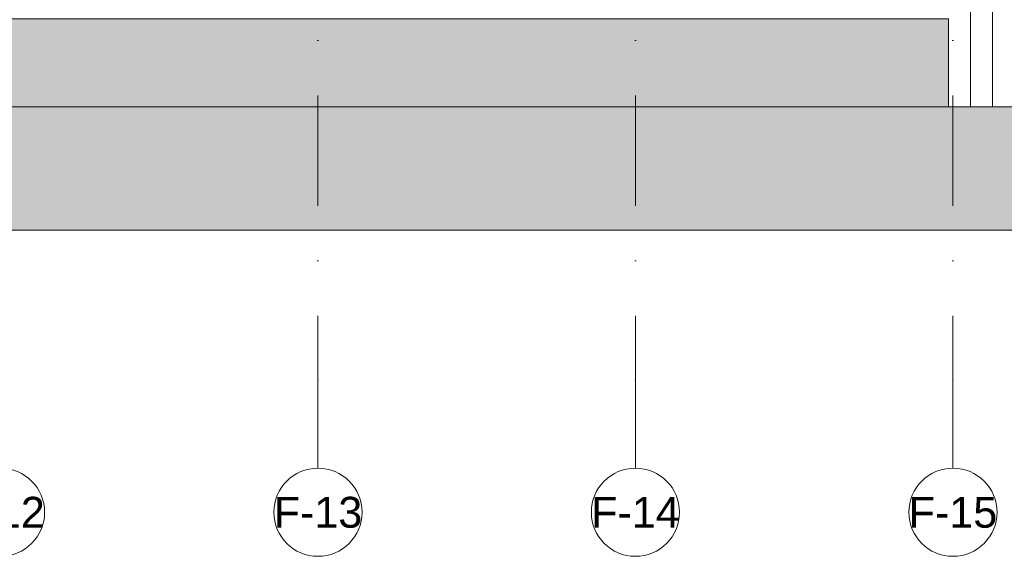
# Model space of a CAD drawing. Header units: millimetres. Extents: x -194 to 1012562, y 0 to 44349.
# Tile 46 of 97: x 148317 to 159482, y 0 to 6090. Entities that reach past the tile are written whole.
import ezdxf
from ezdxf.enums import TextEntityAlignment as Align

# ---------------------------------------------------------------- set-up
doc = ezdxf.new("R2010")
doc.units = ezdxf.units.MM
doc.header["$MEASUREMENT"] = 0
doc.linetypes.add('streep-punt', pattern=[2500, 1250, -625, 0, -625])
for name, color, linetype in [('0 2D arcering', 7, 'Continuous'), ('21_0 NC Buitenwanden', 7, 'Continuous'), ('21_1 C Buitenwanden', 7, 'Continuous'), ('Stramien', 7, 'Continuous')]:
    doc.layers.add(name, color=color, linetype=linetype)
doc.styles.add('GENERATED_STYLE_1', font='arial.ttf')

# ---------------------------------------------------------------- blocks, each defined once
blk = doc.blocks.new('Section Element_742_1', base_point=(160449, 6300))
at = {"layer": '21_0 NC Buitenwanden', "color": 2, "linetype": 'Continuous', "lineweight": 0}
blk.add_line((115799, 5100), (158849, 5100), dxfattribs=at)
blk = doc.blocks.new('Section Element_743_1', base_point=(160449, 6300))
at = {"layer": '21_1 C Buitenwanden', "color": 1, "linetype": 'Continuous', "lineweight": 0}
for p, q in [((159349, 10350), (159349, 5100)), ((159679, 9950), (159679, 6300)), ((159679, 6100), (159679, 5100)), ((159679, 5100), (159349, 5100))]:
    blk.add_line(p, q, dxfattribs=at)
blk = doc.blocks.new('Section Element_1070_1', base_point=(160449, 6300))
at = {"layer": '21_1 C Buitenwanden', "color": 2, "linetype": 'Continuous', "lineweight": 0}
for p, q in [((159349, 5100), (159349, 10350)), ((159099, 5100), (159349, 5100))]:
    blk.add_line(p, q, dxfattribs=at)
blk = doc.blocks.new('Section Element_1096_1', base_point=(160449, 6300))
at = {"layer": '21_0 NC Buitenwanden', "color": 1, "linetype": 'Continuous', "lineweight": 0}
for p, q in [((158849, 9660), (158849, 6300)), ((159099, 9660), (159099, 5100)), ((158849, 6100), (158849, 5100)), ((159099, 5100), (158849, 5100))]:
    blk.add_line(p, q, dxfattribs=at)
blk = doc.blocks.new('Standard grid marker[13]_1', base_point=(155299, 36230))
at = {"layer": 'Stramien', "color": 1, "linetype": 'streep-punt', "lineweight": 0}
for p, q in [((155299, 35230), (155299, 2000)), ((155299, 2000), (155299, 1000))]:
    blk.add_line(p, q, dxfattribs=at)
at = {"layer": 'Stramien', "color": 2, "linetype": 'Continuous', "lineweight": 0, "flags": 128}
blk.add_lwpolyline([(155299, 0, 1), (155299, 1000, 1)], format="xyb", close=True, dxfattribs=at)
at = {"layer": 'Stramien', "color": 1, "linetype": 'streep-punt', "lineweight": 0}
blk.add_point((155299, 2000), dxfattribs=at)
blk.add_point((155299, 2000), dxfattribs=at)
at = {"layer": 'Stramien', "color": 2, "lineweight": 0, "style": 'GENERATED_STYLE_1'}
blk.add_attdef('AC_MarkerText_1', text='', height=350, rotation=360, dxfattribs=at).set_placement((155299, 675), align=Align.TOP_CENTER)
blk = doc.blocks.new('Standard grid marker[14]_1', base_point=(158899, 36230))
at = {"layer": 'Stramien', "color": 1, "linetype": 'streep-punt', "lineweight": 0}
for p, q in [((158899, 35230), (158899, 2000)), ((158899, 2000), (158899, 1000))]:
    blk.add_line(p, q, dxfattribs=at)
at = {"layer": 'Stramien', "color": 2, "linetype": 'Continuous', "lineweight": 0, "flags": 128}
blk.add_lwpolyline([(158899, 0, 1), (158899, 1000, 1)], format="xyb", close=True, dxfattribs=at)
at = {"layer": 'Stramien', "color": 1, "linetype": 'streep-punt', "lineweight": 0}
blk.add_point((158899, 2000), dxfattribs=at)
blk.add_point((158899, 2000), dxfattribs=at)
at = {"layer": 'Stramien', "color": 2, "lineweight": 0, "style": 'GENERATED_STYLE_1'}
blk.add_attdef('AC_MarkerText_1', text='', height=350, rotation=360, dxfattribs=at).set_placement((158899, 675), align=Align.TOP_CENTER)
blk = doc.blocks.new('Standard grid marker[20]_1', base_point=(148099, 36230))
at = {"layer": 'Stramien', "color": 2, "linetype": 'Continuous', "lineweight": 0, "flags": 128}
blk.add_lwpolyline([(148099, 0, 1), (148099, 1000, 1)], format="xyb", close=True, dxfattribs=at)
at = {"layer": 'Stramien', "color": 2, "lineweight": 0, "style": 'GENERATED_STYLE_1'}
blk.add_attdef('AC_MarkerText_1', text='', height=350, rotation=360, dxfattribs=at).set_placement((148099, 675), align=Align.TOP_CENTER)
blk = doc.blocks.new('Standard grid marker[21]_1', base_point=(151699, 36230))
at = {"layer": 'Stramien', "color": 1, "linetype": 'streep-punt', "lineweight": 0}
for p, q in [((151699, 35230), (151699, 2000)), ((151699, 2000), (151699, 1000))]:
    blk.add_line(p, q, dxfattribs=at)
at = {"layer": 'Stramien', "color": 2, "linetype": 'Continuous', "lineweight": 0, "flags": 128}
blk.add_lwpolyline([(151699, 0, 1), (151699, 1000, 1)], format="xyb", close=True, dxfattribs=at)
at = {"layer": 'Stramien', "color": 1, "linetype": 'streep-punt', "lineweight": 0}
blk.add_point((151699, 2000), dxfattribs=at)
blk.add_point((151699, 2000), dxfattribs=at)
at = {"layer": 'Stramien', "color": 2, "lineweight": 0, "style": 'GENERATED_STYLE_1'}
blk.add_attdef('AC_MarkerText_1', text='', height=350, rotation=360, dxfattribs=at).set_placement((151699, 675), align=Align.TOP_CENTER)

msp = doc.modelspace()

# ---------------------------------------------------------------- hatches: boundary and pattern name
at = {"layer": '0 2D arcering', "linetype": 'Continuous', "lineweight": 0, "true_color": 0x636f72}
msp.add_hatch(color=251, dxfattribs=at).paths.add_polyline_path([(236731.2, 6200), (236731.2, 3700), (96866.5, 3700), (96866.5, 6200), (107398.9, 6200), (107398.9, 5100), (107648.9, 5100), (107648.9, 6100), (114698.9, 6100), (114698.9, 5100), (114898.9, 5100), (114898.9, 6300), (115598.9, 6300), (115598.9, 5100), (115798.9, 5100), (115798.9, 6100), (158848.9, 6100), (158848.9, 5100), (159678.8, 5100), (159678.8, 6100), (218048.9, 6100), (218048.9, 5100), (218378.9, 5100), (218378.9, 6200)])

# ---------------------------------------------------------------- linework, layer by layer
at = {"layer": '0 2D arcering', "color": 9, "linetype": 'Continuous', "lineweight": 0, "flags": 128}
msp.add_lwpolyline([(236731.2, 6200), (236731.2, 3700), (96866.5, 3700), (96866.5, 6200), (107398.9, 6200), (107398.9, 5100), (107648.9, 5100), (107648.9, 6100), (114698.9, 6100), (114698.9, 5100), (114898.9, 5100), (114898.9, 6300), (115598.9, 6300), (115598.9, 5100), (115798.9, 5100), (115798.9, 6100), (158848.9, 6100), (158848.9, 5100), (159678.8, 5100), (159678.8, 6100), (218048.9, 6100), (218048.9, 5100), (218378.9, 5100), (218378.9, 6200)], close=True, dxfattribs=at)

# ---------------------------------------------------------------- block references
at = {"layer": '21_0 NC Buitenwanden', "lineweight": 0}
for name in ['Section Element_1096_1', 'Section Element_742_1']:
    msp.add_blockref(name, (160448.9, 6300), dxfattribs=at)
at = {"layer": '21_1 C Buitenwanden', "lineweight": 0}
for name in ['Section Element_1070_1', 'Section Element_743_1']:
    msp.add_blockref(name, (160448.9, 6300), dxfattribs=at)
at = {"layer": 'Stramien', "color": 1, "linetype": 'Continuous', "lineweight": 0}
for name, p, values in [('Standard grid marker[20]_1', (148098.9, 36230), {'AC_MarkerText_1': 'F-12'}), ('Standard grid marker[21]_1', (151698.9, 36230), {'AC_MarkerText_1': 'F-13'}), ('Standard grid marker[13]_1', (155298.9, 36230), {'AC_MarkerText_1': 'F-14'}), ('Standard grid marker[14]_1', (158898.9, 36230), {'AC_MarkerText_1': 'F-15'})]:
    msp.add_blockref(name, p, dxfattribs=at).add_auto_attribs(values)

doc.saveas('drawing.dxf')
